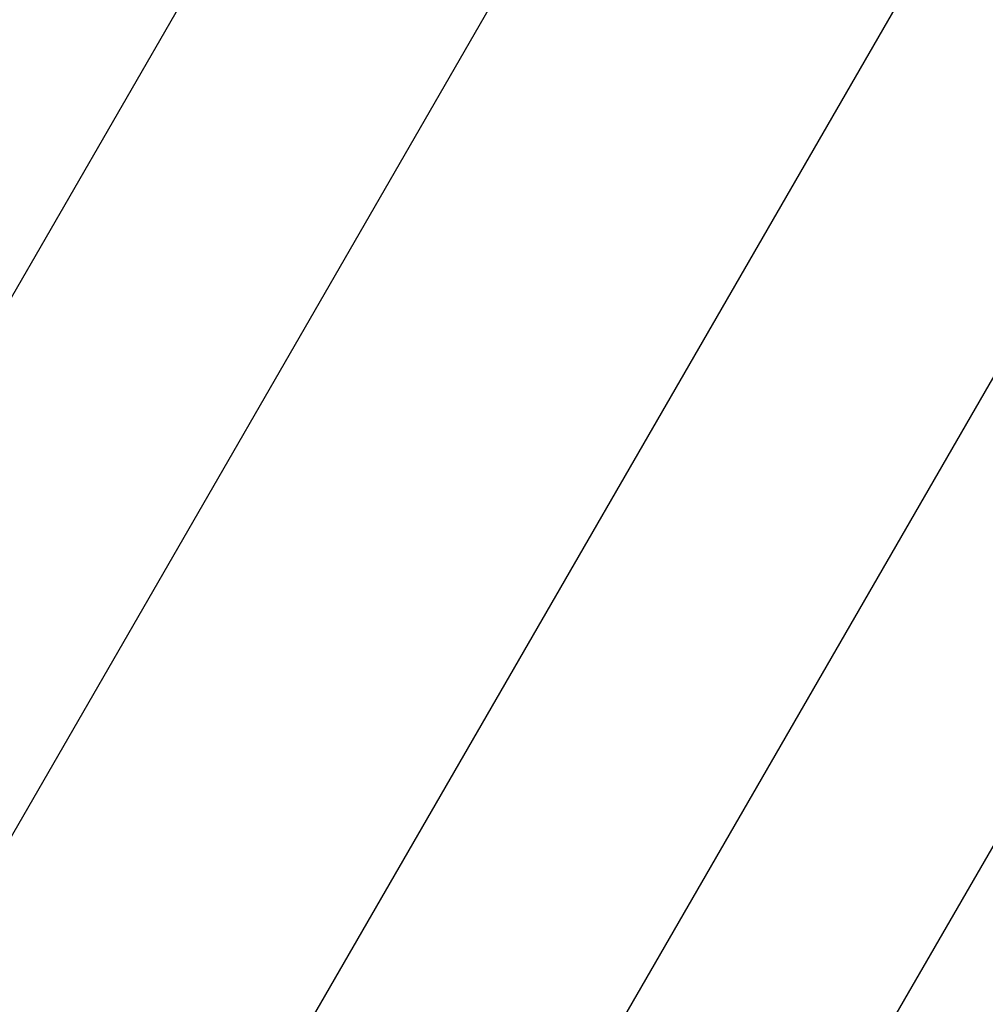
# Model space of a CAD drawing. Header units: millimetres. Extents: x 0 to 7560, y 0 to 5346.
# Tile 84 of 149: x 1398 to 1480, y 3890 to 3974. Entities that reach past the tile are written whole.
import ezdxf

# ---------------------------------------------------------------- set-up
doc = ezdxf.new("R2010")
doc.units = ezdxf.units.MM
for name, color, linetype in [('A2200401_ABL710', 7, 'Continuous'), ('A2300501_ABL733', 7, 'Continuous'), ('A2300601_ABL736', 7, 'Continuous'), ('A2310201_ABL849', 7, 'Continuous'), ('A2310201_ABL881', 7, 'Continuous'), ('M2200901_PBL711', 7, 'Continuous'), ('M2310301_PBL850', 7, 'Continuous'), ('M2310301_PBL882', 7, 'Continuous'), ('TOP_VIEW_VBL707', 7, 'Continuous')]:
    doc.layers.add(name, color=color, linetype=linetype)

# ---------------------------------------------------------------- blocks, each defined once
blk = doc.blocks.new('M2200901_PBL711', base_point=(1763.698, 3559.091))
at = {"layer": 'M2200901_PBL711', "color": 7}
for p, q in [((1652.606, 3392.349), (1855.304, 3743.431)), ((1677.087, 3374.751), (1863.884, 3698.292))]:
    blk.add_line(p, q, dxfattribs=at)
blk = doc.blocks.new('A2200401_ABL710', base_point=(1762.926, 3559.091))
at = {"layer": 'M2200901_PBL711'}
blk.add_blockref('M2200901_PBL711', (1763.698, 3559.091), dxfattribs=at)
blk = doc.blocks.new('M2310301_PBL882', base_point=(1817.221, 3555.012))
at = {"layer": 'M2310301_PBL882', "color": 7}
for p, q in [((1747.33, 3450.415), (1873.882, 3669.61)), ((1764.65, 3440.415), (1887.111, 3652.523))]:
    blk.add_line(p, q, dxfattribs=at)
blk = doc.blocks.new('A2310201_ABL881', base_point=(1817.221, 3555.012))
at = {"layer": 'M2310301_PBL882'}
blk.add_blockref('M2310301_PBL882', (1817.221, 3555.012), dxfattribs=at)
blk = doc.blocks.new('A2300501_ABL733', base_point=(1790.246, 3516.306))
at = {"layer": 'A2310201_ABL881'}
blk.add_blockref('A2310201_ABL881', (1817.221, 3555.012), dxfattribs=at)
blk = doc.blocks.new('M2310301_PBL850', base_point=(1756.327, 3632.998))
at = {"layer": 'M2310301_PBL850', "color": 7}
blk.add_line((1848.463, 3777.582), (1681.512, 3488.415), dxfattribs=at)
blk = doc.blocks.new('A2310201_ABL849', base_point=(1756.327, 3632.998))
at = {"layer": 'M2310301_PBL850'}
blk.add_blockref('M2310301_PBL850', (1756.327, 3632.998), dxfattribs=at)
blk = doc.blocks.new('A2300601_ABL736', base_point=(1732.797, 3593.278))
at = {"layer": 'A2310201_ABL849'}
blk.add_blockref('A2310201_ABL849', (1756.327, 3632.998), dxfattribs=at)
blk = doc.blocks.new('TOP_VIEW_VBL707', base_point=(2149.541, 3969.91))
at = {"layer": 'A2200401_ABL710'}
blk.add_blockref('A2200401_ABL710', (1762.926, 3559.091), dxfattribs=at)
at = {"layer": 'A2300501_ABL733'}
blk.add_blockref('A2300501_ABL733', (1790.246, 3516.306), dxfattribs=at)
at = {"layer": 'A2300601_ABL736'}
blk.add_blockref('A2300601_ABL736', (1732.797, 3593.278), dxfattribs=at)

msp = doc.modelspace()

# ---------------------------------------------------------------- block references
at = {"layer": 'TOP_VIEW_VBL707'}
msp.add_blockref('TOP_VIEW_VBL707', (1838.846, 4386.364), dxfattribs=at)

doc.saveas('drawing.dxf')
